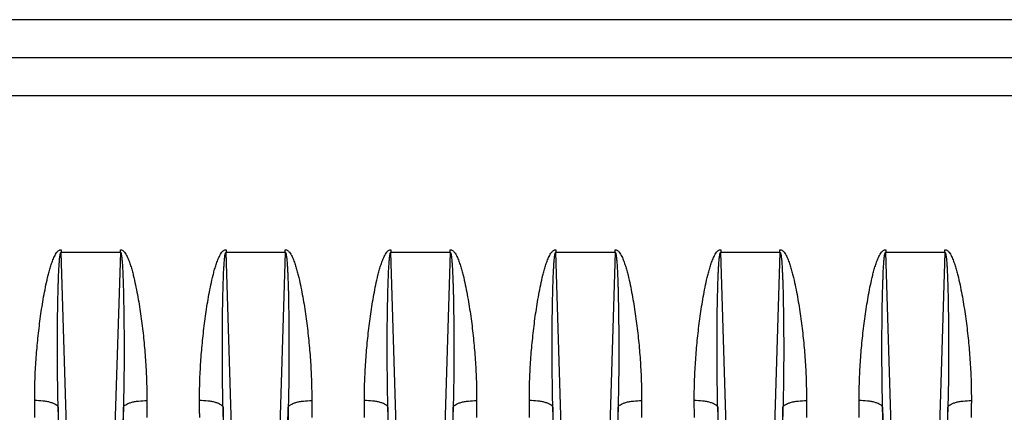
# Model space of a CAD drawing. Extents: x -1817 to 1181, y 8 to 1522.
# Tile 60 of 66: x 579 to 704, y 754 to 804. Entities that reach past the tile are written whole.
import ezdxf

# ---------------------------------------------------------------- set-up
doc = ezdxf.new("R2010")
doc.units = 0
doc.header["$LTSCALE"] = 65.395
doc.layers.get('0').update_dxf_attribs({"linetype": 'CONTINUOUS'})

msp = doc.modelspace()

# ---------------------------------------------------------------- linework, layer by layer
at = {"color": 9, "linetype": 'CONTINUOUS'}
for p, q in [((744.35, 803.78), (484.28, 803.78)), ((484.28, 794.15), (744.35, 794.15)), ((584.69, 752.06), (584.01, 774.2)), ((591.55, 774.2), (590.86, 752.06)), ((605.69, 752.06), (605.01, 774.2)), ((612.55, 774.2), (611.86, 752.06)), ((626.69, 752.06), (626.01, 774.2)), ((633.55, 774.2), (632.86, 752.06)), ((647.69, 752.06), (647.01, 774.2)), ((654.55, 774.2), (653.86, 752.06)), ((668.69, 752.06), (668.01, 774.2)), ((675.55, 774.2), (674.86, 752.06)), ((689.69, 752.06), (689.01, 774.2)), ((696.55, 774.2), (695.86, 752.06)), ((612.86, 752.1), (612.93, 754.5))]:
    msp.add_line(p, q, dxfattribs=at)
at = {"color": 6, "linetype": 'CONTINUOUS'}
msp.add_line((484.28, 798.96), (801.28, 798.96), dxfattribs=at)
at = {"color": 2, "linetype": 'CONTINUOUS'}
for p, q in [((584.01, 774.53), (584.01, 774.2)), ((584.01, 774.2), (591.55, 774.2)), ((591.55, 774.2), (591.55, 774.53)), ((605.01, 774.53), (605.01, 774.2)), ((605.01, 774.2), (612.55, 774.2)), ((612.55, 774.2), (612.55, 774.53)), ((626.01, 774.53), (626.01, 774.2)), ((626.01, 774.2), (633.55, 774.2)), ((633.55, 774.2), (633.55, 774.53)), ((647.01, 774.53), (647.01, 774.2)), ((647.01, 774.2), (654.55, 774.2)), ((654.55, 774.2), (654.55, 774.53)), ((668.01, 774.53), (668.01, 774.2)), ((668.01, 774.2), (675.55, 774.2)), ((675.55, 774.2), (675.55, 774.53)), ((689.01, 774.53), (689.01, 774.2)), ((689.01, 774.2), (696.55, 774.2)), ((696.55, 774.2), (696.55, 774.53)), ((583.7, 752.1), (583.62, 754.5)), ((591.93, 754.5), (591.86, 752.1)), ((604.7, 752.1), (604.62, 754.5)), ((625.7, 752.1), (625.62, 754.5)), ((633.93, 754.5), (633.86, 752.1)), ((646.7, 752.1), (646.62, 754.5)), ((654.93, 754.5), (654.86, 752.1)), ((667.7, 752.1), (667.62, 754.5)), ((675.93, 754.5), (675.86, 752.1)), ((688.7, 752.1), (688.62, 754.5)), ((696.93, 754.5), (696.86, 752.1))]:
    msp.add_line(p, q, dxfattribs=at)
for points, knots in [([(580.64, 755.34), (580.63, 755.74), (580.64, 756.56), (580.67, 758.18), (580.78, 760.23), (580.98, 762.68), (581.21, 764.73), (581.43, 766.37), (581.62, 767.6), (581.83, 768.84), (582.07, 770.06), (582.3, 771.08), (582.51, 771.89), (582.69, 772.5), (582.86, 772.99), (583.02, 773.38), (583.15, 773.67), (583.3, 773.95), (583.44, 774.17), (583.58, 774.33), (583.71, 774.43), (583.85, 774.51), (583.95, 774.53), (584.01, 774.53)], [0, 0, 0, 0, 0.061254, 0.122695, 0.246108, 0.370211, 0.494959, 0.557563, 0.620312, 0.683202, 0.746229, 0.809389, 0.841021, 0.872689, 0.904395, 0.920266, 0.936152, 0.952055, 0.96798, 0.975965, 0.983963, 0.991978, 1, 1, 1, 1]), ([(591.55, 774.53), (591.6, 774.53), (591.71, 774.51), (591.85, 774.43), (591.97, 774.33), (592.11, 774.17), (592.26, 773.95), (592.41, 773.67), (592.54, 773.38), (592.69, 772.99), (592.86, 772.5), (593.04, 771.89), (593.25, 771.08), (593.48, 770.06), (593.72, 768.84), (593.94, 767.6), (594.12, 766.37), (594.35, 764.73), (594.58, 762.68), (594.78, 760.23), (594.9, 757.78), (594.92, 756.15), (594.92, 755.34)], [0, 0, 0, 0, 0.008022, 0.016036, 0.024034, 0.032019, 0.047945, 0.063848, 0.079734, 0.095605, 0.127312, 0.15898, 0.190612, 0.253772, 0.316799, 0.37969, 0.44244, 0.505044, 0.629793, 0.753896, 0.877311, 1, 1, 1, 1]), ([(601.64, 755.34), (601.63, 755.74), (601.64, 756.56), (601.67, 758.18), (601.78, 760.23), (601.98, 762.68), (602.21, 764.73), (602.43, 766.37), (602.62, 767.6), (602.83, 768.84), (603.07, 770.06), (603.3, 771.08), (603.51, 771.89), (603.69, 772.5), (603.86, 772.99), (604.02, 773.38), (604.15, 773.67), (604.3, 773.95), (604.44, 774.17), (604.58, 774.33), (604.71, 774.43), (604.85, 774.51), (604.95, 774.53), (605.01, 774.53)], [0, 0, 0, 0, 0.061254, 0.122695, 0.246108, 0.370211, 0.494959, 0.557563, 0.620312, 0.683202, 0.746229, 0.809389, 0.841021, 0.872689, 0.904395, 0.920266, 0.936152, 0.952055, 0.96798, 0.975965, 0.983963, 0.991978, 1, 1, 1, 1]), ([(612.55, 774.53), (612.6, 774.53), (612.71, 774.51), (612.85, 774.43), (612.97, 774.33), (613.11, 774.17), (613.26, 773.95), (613.41, 773.67), (613.54, 773.38), (613.69, 772.99), (613.86, 772.5), (614.04, 771.89), (614.25, 771.08), (614.48, 770.06), (614.72, 768.84), (614.94, 767.6), (615.12, 766.37), (615.35, 764.73), (615.58, 762.68), (615.78, 760.23), (615.9, 757.78), (615.92, 756.15), (615.92, 755.34)], [0, 0, 0, 0, 0.008022, 0.016036, 0.024034, 0.032019, 0.047945, 0.063848, 0.079734, 0.095605, 0.127312, 0.15898, 0.190612, 0.253772, 0.316799, 0.37969, 0.44244, 0.505044, 0.629793, 0.753896, 0.877311, 1, 1, 1, 1]), ([(622.64, 755.34), (622.63, 755.74), (622.64, 756.56), (622.67, 758.18), (622.78, 760.23), (622.98, 762.68), (623.21, 764.73), (623.43, 766.37), (623.62, 767.6), (623.83, 768.84), (624.07, 770.06), (624.3, 771.08), (624.51, 771.89), (624.69, 772.5), (624.86, 772.99), (625.02, 773.38), (625.15, 773.67), (625.3, 773.95), (625.44, 774.17), (625.58, 774.33), (625.71, 774.43), (625.85, 774.51), (625.95, 774.53), (626.01, 774.53)], [0, 0, 0, 0, 0.061254, 0.122695, 0.246108, 0.370211, 0.494959, 0.557563, 0.620312, 0.683202, 0.746229, 0.809389, 0.841021, 0.872689, 0.904395, 0.920266, 0.936152, 0.952055, 0.96798, 0.975965, 0.983963, 0.991978, 1, 1, 1, 1]), ([(633.55, 774.53), (633.6, 774.53), (633.71, 774.51), (633.85, 774.43), (633.97, 774.33), (634.11, 774.17), (634.26, 773.95), (634.41, 773.67), (634.54, 773.38), (634.69, 772.99), (634.86, 772.5), (635.04, 771.89), (635.25, 771.08), (635.48, 770.06), (635.72, 768.84), (635.94, 767.6), (636.12, 766.37), (636.35, 764.73), (636.58, 762.68), (636.78, 760.23), (636.9, 757.78), (636.92, 756.15), (636.92, 755.34)], [0, 0, 0, 0, 0.008022, 0.016036, 0.024034, 0.032019, 0.047945, 0.063848, 0.079734, 0.095605, 0.127312, 0.15898, 0.190612, 0.253772, 0.316799, 0.37969, 0.44244, 0.505044, 0.629793, 0.753896, 0.877311, 1, 1, 1, 1]), ([(643.64, 755.34), (643.63, 755.74), (643.64, 756.56), (643.67, 758.18), (643.78, 760.23), (643.98, 762.68), (644.21, 764.73), (644.43, 766.37), (644.62, 767.6), (644.83, 768.84), (645.07, 770.06), (645.3, 771.08), (645.51, 771.89), (645.69, 772.5), (645.86, 772.99), (646.02, 773.38), (646.15, 773.67), (646.3, 773.95), (646.44, 774.17), (646.58, 774.33), (646.71, 774.43), (646.85, 774.51), (646.95, 774.53), (647.01, 774.53)], [0, 0, 0, 0, 0.061254, 0.122695, 0.246108, 0.370211, 0.494959, 0.557563, 0.620312, 0.683202, 0.746229, 0.809389, 0.841021, 0.872689, 0.904395, 0.920266, 0.936152, 0.952055, 0.96798, 0.975965, 0.983963, 0.991978, 1, 1, 1, 1]), ([(654.55, 774.53), (654.6, 774.53), (654.71, 774.51), (654.85, 774.43), (654.97, 774.33), (655.11, 774.17), (655.26, 773.95), (655.41, 773.67), (655.54, 773.38), (655.69, 772.99), (655.86, 772.5), (656.04, 771.89), (656.25, 771.08), (656.48, 770.06), (656.72, 768.84), (656.94, 767.6), (657.12, 766.37), (657.35, 764.73), (657.58, 762.68), (657.78, 760.23), (657.9, 757.78), (657.92, 756.15), (657.92, 755.34)], [0, 0, 0, 0, 0.008022, 0.016036, 0.024034, 0.032019, 0.047945, 0.063848, 0.079734, 0.095605, 0.127312, 0.15898, 0.190612, 0.253772, 0.316799, 0.37969, 0.44244, 0.505044, 0.629793, 0.753896, 0.877311, 1, 1, 1, 1]), ([(664.64, 755.34), (664.63, 755.74), (664.64, 756.56), (664.67, 758.18), (664.78, 760.23), (664.98, 762.68), (665.21, 764.73), (665.43, 766.37), (665.62, 767.6), (665.83, 768.84), (666.07, 770.06), (666.3, 771.08), (666.51, 771.89), (666.69, 772.5), (666.86, 772.99), (667.02, 773.38), (667.15, 773.67), (667.3, 773.95), (667.44, 774.17), (667.58, 774.33), (667.71, 774.43), (667.85, 774.51), (667.95, 774.53), (668.01, 774.53)], [0, 0, 0, 0, 0.061254, 0.122695, 0.246108, 0.370211, 0.494959, 0.557563, 0.620312, 0.683202, 0.746229, 0.809389, 0.841021, 0.872689, 0.904395, 0.920266, 0.936152, 0.952055, 0.96798, 0.975965, 0.983963, 0.991978, 1, 1, 1, 1]), ([(675.55, 774.53), (675.6, 774.53), (675.71, 774.51), (675.85, 774.43), (675.97, 774.33), (676.11, 774.17), (676.26, 773.95), (676.41, 773.67), (676.54, 773.38), (676.69, 772.99), (676.86, 772.5), (677.04, 771.89), (677.25, 771.08), (677.48, 770.06), (677.72, 768.84), (677.94, 767.6), (678.12, 766.37), (678.35, 764.73), (678.58, 762.68), (678.78, 760.23), (678.9, 757.78), (678.92, 756.15), (678.92, 755.34)], [0, 0, 0, 0, 0.008022, 0.016036, 0.024034, 0.032019, 0.047945, 0.063848, 0.079734, 0.095605, 0.127312, 0.15898, 0.190612, 0.253772, 0.316799, 0.37969, 0.44244, 0.505044, 0.629793, 0.753896, 0.877311, 1, 1, 1, 1]), ([(685.64, 755.34), (685.63, 755.74), (685.64, 756.56), (685.67, 758.18), (685.78, 760.23), (685.98, 762.68), (686.21, 764.73), (686.43, 766.37), (686.62, 767.6), (686.83, 768.84), (687.07, 770.06), (687.3, 771.08), (687.51, 771.89), (687.69, 772.5), (687.86, 772.99), (688.02, 773.38), (688.15, 773.67), (688.3, 773.95), (688.44, 774.17), (688.58, 774.33), (688.71, 774.43), (688.85, 774.51), (688.95, 774.53), (689.01, 774.53)], [0, 0, 0, 0, 0.061254, 0.122695, 0.246108, 0.370211, 0.494959, 0.557563, 0.620312, 0.683202, 0.746229, 0.809389, 0.841021, 0.872689, 0.904395, 0.920266, 0.936152, 0.952055, 0.96798, 0.975965, 0.983963, 0.991978, 1, 1, 1, 1]), ([(696.55, 774.53), (696.6, 774.53), (696.71, 774.51), (696.85, 774.43), (696.97, 774.33), (697.11, 774.17), (697.26, 773.95), (697.41, 773.67), (697.54, 773.38), (697.69, 772.99), (697.86, 772.5), (698.04, 771.89), (698.25, 771.08), (698.48, 770.06), (698.72, 768.84), (698.94, 767.6), (699.12, 766.37), (699.35, 764.73), (699.58, 762.68), (699.78, 760.23), (699.9, 757.78), (699.92, 756.15), (699.92, 755.34)], [0, 0, 0, 0, 0.008022, 0.016036, 0.024034, 0.032019, 0.047945, 0.063848, 0.079734, 0.095605, 0.127312, 0.15898, 0.190612, 0.253772, 0.316799, 0.37969, 0.44244, 0.505044, 0.629793, 0.753896, 0.877311, 1, 1, 1, 1]), ([(580.65, 753.21), (580.65, 753.39), (580.64, 754.1), (580.64, 754.81), (580.64, 755.34)], [0, 0, 0, 0, 0.249475, 1, 1, 1, 1]), ([(594.92, 755.34), (594.92, 755.16), (594.91, 754.45), (594.91, 753.74), (594.91, 753.21)], [0, 0, 0, 0, 0.250521, 1, 1, 1, 1]), ([(601.65, 753.21), (601.65, 753.39), (601.64, 754.1), (601.64, 754.81), (601.64, 755.34)], [0, 0, 0, 0, 0.249475, 1, 1, 1, 1]), ([(615.92, 755.34), (615.92, 755.16), (615.91, 754.45), (615.91, 753.74), (615.91, 753.21)], [0, 0, 0, 0, 0.250521, 1, 1, 1, 1]), ([(622.65, 753.21), (622.65, 753.39), (622.64, 754.1), (622.64, 754.81), (622.64, 755.34)], [0, 0, 0, 0, 0.249475, 1, 1, 1, 1]), ([(636.92, 755.34), (636.92, 755.16), (636.91, 754.45), (636.91, 753.74), (636.91, 753.21)], [0, 0, 0, 0, 0.250521, 1, 1, 1, 1]), ([(643.65, 753.21), (643.65, 753.39), (643.64, 754.1), (643.64, 754.81), (643.64, 755.34)], [0, 0, 0, 0, 0.249475, 1, 1, 1, 1]), ([(657.92, 755.34), (657.92, 755.16), (657.91, 754.45), (657.91, 753.74), (657.91, 753.21)], [0, 0, 0, 0, 0.250521, 1, 1, 1, 1]), ([(664.65, 753.21), (664.65, 753.39), (664.64, 754.1), (664.64, 754.81), (664.64, 755.34)], [0, 0, 0, 0, 0.249475, 1, 1, 1, 1]), ([(678.92, 755.34), (678.92, 755.16), (678.91, 754.45), (678.91, 753.74), (678.91, 753.21)], [0, 0, 0, 0, 0.250521, 1, 1, 1, 1]), ([(685.65, 753.21), (685.65, 753.39), (685.64, 754.1), (685.64, 754.81), (685.64, 755.34)], [0, 0, 0, 0, 0.249475, 1, 1, 1, 1]), ([(699.92, 755.34), (699.92, 755.16), (699.91, 754.45), (699.91, 753.74), (699.91, 753.21)], [0, 0, 0, 0, 0.250521, 1, 1, 1, 1]), ([(583.62, 754.5), (583.62, 754.32), (583.63, 753.59), (583.63, 752.87), (583.63, 752.33)], [0, 0, 0, 0, 0.250521, 1, 1, 1, 1]), ([(591.92, 752.33), (591.92, 752.51), (591.93, 753.23), (591.93, 753.96), (591.93, 754.5)], [0, 0, 0, 0, 0.249474, 1, 1, 1, 1]), ([(604.62, 754.5), (604.62, 754.32), (604.63, 753.59), (604.63, 752.87), (604.63, 752.33)], [0, 0, 0, 0, 0.250521, 1, 1, 1, 1]), ([(625.62, 754.5), (625.62, 754.32), (625.63, 753.59), (625.63, 752.87), (625.63, 752.33)], [0, 0, 0, 0, 0.250521, 1, 1, 1, 1]), ([(633.92, 752.33), (633.92, 752.51), (633.93, 753.23), (633.93, 753.96), (633.93, 754.5)], [0, 0, 0, 0, 0.249474, 1, 1, 1, 1]), ([(646.62, 754.5), (646.62, 754.32), (646.63, 753.59), (646.63, 752.87), (646.63, 752.33)], [0, 0, 0, 0, 0.250521, 1, 1, 1, 1]), ([(654.92, 752.33), (654.92, 752.51), (654.93, 753.23), (654.93, 753.96), (654.93, 754.5)], [0, 0, 0, 0, 0.249474, 1, 1, 1, 1]), ([(667.62, 754.5), (667.62, 754.32), (667.63, 753.59), (667.63, 752.87), (667.63, 752.33)], [0, 0, 0, 0, 0.250521, 1, 1, 1, 1]), ([(675.92, 752.33), (675.92, 752.51), (675.93, 753.23), (675.93, 753.96), (675.93, 754.5)], [0, 0, 0, 0, 0.249474, 1, 1, 1, 1]), ([(688.62, 754.5), (688.62, 754.32), (688.63, 753.59), (688.63, 752.87), (688.63, 752.33)], [0, 0, 0, 0, 0.250521, 1, 1, 1, 1]), ([(696.92, 752.33), (696.92, 752.51), (696.93, 753.23), (696.93, 753.96), (696.93, 754.5)], [0, 0, 0, 0, 0.249474, 1, 1, 1, 1])]:
    msp.add_open_spline(points, degree=3, knots=knots, dxfattribs=at)
at = {"color": 9, "linetype": 'CONTINUOUS'}
for points, knots in [([(583.62, 754.5), (583.6, 755.33), (583.57, 757.01), (583.54, 759.51), (583.53, 761.61), (583.54, 763.28), (583.54, 764.54), (583.55, 765.79), (583.57, 767.05), (583.59, 768.09), (583.61, 768.93), (583.63, 769.56), (583.64, 770.18), (583.67, 770.8), (583.69, 771.42), (583.71, 771.94), (583.74, 772.35), (583.76, 772.65), (583.78, 772.96), (583.8, 773.25), (583.83, 773.54), (583.86, 773.78), (583.89, 773.96), (583.92, 774.06), (583.94, 774.13), (583.96, 774.17), (583.99, 774.21), (584.01, 774.2)], [0, 0, 0, 0, 0.126752, 0.253767, 0.380953, 0.444581, 0.508215, 0.57184, 0.635433, 0.698962, 0.730688, 0.762377, 0.794014, 0.82558, 0.857043, 0.888349, 0.903916, 0.919396, 0.934756, 0.949938, 0.964824, 0.979144, 0.985884, 0.992052, 0.994772, 0.997074, 1, 1, 1, 1]), ([(591.55, 774.2), (591.57, 774.21), (591.59, 774.17), (591.61, 774.13), (591.64, 774.06), (591.66, 773.96), (591.69, 773.78), (591.72, 773.54), (591.75, 773.25), (591.78, 772.96), (591.8, 772.65), (591.82, 772.35), (591.84, 771.94), (591.86, 771.42), (591.89, 770.8), (591.91, 770.18), (591.93, 769.56), (591.95, 768.93), (591.96, 768.09), (591.98, 767.05), (592, 765.79), (592.01, 764.54), (592.02, 763.28), (592.02, 761.61), (592.02, 759.51), (591.99, 757.01), (591.95, 755.33), (591.93, 754.5)], [0, 0, 0, 0, 0.002926, 0.005227, 0.007947, 0.014113, 0.020853, 0.035173, 0.050058, 0.065239, 0.0806, 0.09608, 0.111647, 0.142953, 0.174417, 0.205982, 0.23762, 0.269308, 0.301034, 0.364564, 0.428157, 0.491782, 0.555417, 0.619045, 0.746232, 0.873248, 1, 1, 1, 1]), ([(604.62, 754.5), (604.6, 755.33), (604.57, 757.01), (604.54, 759.51), (604.53, 761.61), (604.54, 763.28), (604.54, 764.54), (604.55, 765.79), (604.57, 767.05), (604.59, 768.09), (604.61, 768.93), (604.63, 769.56), (604.64, 770.18), (604.67, 770.8), (604.69, 771.42), (604.71, 771.94), (604.74, 772.35), (604.76, 772.65), (604.78, 772.96), (604.8, 773.25), (604.83, 773.54), (604.86, 773.78), (604.89, 773.96), (604.92, 774.06), (604.94, 774.13), (604.96, 774.17), (604.99, 774.21), (605.01, 774.2)], [0, 0, 0, 0, 0.126752, 0.253767, 0.380953, 0.444581, 0.508215, 0.57184, 0.635433, 0.698962, 0.730688, 0.762377, 0.794014, 0.82558, 0.857043, 0.888349, 0.903916, 0.919396, 0.934756, 0.949938, 0.964824, 0.979144, 0.985884, 0.992052, 0.994772, 0.997074, 1, 1, 1, 1]), ([(612.55, 774.2), (612.57, 774.21), (612.59, 774.17), (612.61, 774.13), (612.64, 774.06), (612.66, 773.96), (612.69, 773.78), (612.72, 773.54), (612.75, 773.25), (612.78, 772.96), (612.8, 772.65), (612.82, 772.35), (612.84, 771.94), (612.86, 771.42), (612.89, 770.8), (612.91, 770.18), (612.93, 769.56), (612.95, 768.93), (612.96, 768.09), (612.98, 767.05), (613, 765.79), (613.01, 764.54), (613.02, 763.28), (613.02, 761.61), (613.02, 759.51), (612.99, 757.01), (612.95, 755.33), (612.93, 754.5)], [0, 0, 0, 0, 0.002926, 0.005227, 0.007947, 0.014113, 0.020853, 0.035173, 0.050058, 0.065239, 0.0806, 0.09608, 0.111647, 0.142953, 0.174417, 0.205982, 0.23762, 0.269308, 0.301034, 0.364564, 0.428157, 0.491782, 0.555417, 0.619045, 0.746232, 0.873248, 1, 1, 1, 1]), ([(625.62, 754.5), (625.6, 755.33), (625.57, 757.01), (625.54, 759.51), (625.53, 761.61), (625.54, 763.28), (625.54, 764.54), (625.55, 765.79), (625.57, 767.05), (625.59, 768.09), (625.61, 768.93), (625.63, 769.56), (625.64, 770.18), (625.67, 770.8), (625.69, 771.42), (625.71, 771.94), (625.74, 772.35), (625.76, 772.65), (625.78, 772.96), (625.8, 773.25), (625.83, 773.54), (625.86, 773.78), (625.89, 773.96), (625.92, 774.06), (625.94, 774.13), (625.96, 774.17), (625.99, 774.21), (626.01, 774.2)], [0, 0, 0, 0, 0.126752, 0.253767, 0.380953, 0.444581, 0.508215, 0.57184, 0.635433, 0.698962, 0.730688, 0.762377, 0.794014, 0.82558, 0.857043, 0.888349, 0.903916, 0.919396, 0.934756, 0.949938, 0.964824, 0.979144, 0.985884, 0.992052, 0.994772, 0.997074, 1, 1, 1, 1]), ([(633.55, 774.2), (633.57, 774.21), (633.59, 774.17), (633.61, 774.13), (633.64, 774.06), (633.66, 773.96), (633.69, 773.78), (633.72, 773.54), (633.75, 773.25), (633.78, 772.96), (633.8, 772.65), (633.82, 772.35), (633.84, 771.94), (633.86, 771.42), (633.89, 770.8), (633.91, 770.18), (633.93, 769.56), (633.95, 768.93), (633.96, 768.09), (633.98, 767.05), (634, 765.79), (634.01, 764.54), (634.02, 763.28), (634.02, 761.61), (634.02, 759.51), (633.99, 757.01), (633.95, 755.33), (633.93, 754.5)], [0, 0, 0, 0, 0.002926, 0.005227, 0.007947, 0.014113, 0.020853, 0.035173, 0.050058, 0.065239, 0.0806, 0.09608, 0.111647, 0.142953, 0.174417, 0.205982, 0.23762, 0.269308, 0.301034, 0.364564, 0.428157, 0.491782, 0.555417, 0.619045, 0.746232, 0.873248, 1, 1, 1, 1]), ([(646.62, 754.5), (646.6, 755.33), (646.57, 757.01), (646.54, 759.51), (646.53, 761.61), (646.54, 763.28), (646.54, 764.54), (646.55, 765.79), (646.57, 767.05), (646.59, 768.09), (646.61, 768.93), (646.63, 769.56), (646.64, 770.18), (646.67, 770.8), (646.69, 771.42), (646.71, 771.94), (646.74, 772.35), (646.76, 772.65), (646.78, 772.96), (646.8, 773.25), (646.83, 773.54), (646.86, 773.78), (646.89, 773.96), (646.92, 774.06), (646.94, 774.13), (646.96, 774.17), (646.99, 774.21), (647.01, 774.2)], [0, 0, 0, 0, 0.126752, 0.253767, 0.380953, 0.444581, 0.508215, 0.57184, 0.635433, 0.698962, 0.730688, 0.762377, 0.794014, 0.82558, 0.857043, 0.888349, 0.903916, 0.919396, 0.934756, 0.949938, 0.964824, 0.979144, 0.985884, 0.992052, 0.994772, 0.997074, 1, 1, 1, 1]), ([(654.55, 774.2), (654.57, 774.21), (654.59, 774.17), (654.61, 774.13), (654.64, 774.06), (654.66, 773.96), (654.69, 773.78), (654.72, 773.54), (654.75, 773.25), (654.78, 772.96), (654.8, 772.65), (654.82, 772.35), (654.84, 771.94), (654.86, 771.42), (654.89, 770.8), (654.91, 770.18), (654.93, 769.56), (654.95, 768.93), (654.96, 768.09), (654.98, 767.05), (655, 765.79), (655.01, 764.54), (655.02, 763.28), (655.02, 761.61), (655.02, 759.51), (654.99, 757.01), (654.95, 755.33), (654.93, 754.5)], [0, 0, 0, 0, 0.002926, 0.005227, 0.007947, 0.014113, 0.020853, 0.035173, 0.050058, 0.065239, 0.0806, 0.09608, 0.111647, 0.142953, 0.174417, 0.205982, 0.23762, 0.269308, 0.301034, 0.364564, 0.428157, 0.491782, 0.555417, 0.619045, 0.746232, 0.873248, 1, 1, 1, 1]), ([(667.62, 754.5), (667.6, 755.33), (667.57, 757.01), (667.54, 759.51), (667.53, 761.61), (667.54, 763.28), (667.54, 764.54), (667.55, 765.79), (667.57, 767.05), (667.59, 768.09), (667.61, 768.93), (667.63, 769.56), (667.64, 770.18), (667.67, 770.8), (667.69, 771.42), (667.71, 771.94), (667.74, 772.35), (667.76, 772.65), (667.78, 772.96), (667.8, 773.25), (667.83, 773.54), (667.86, 773.78), (667.89, 773.96), (667.92, 774.06), (667.94, 774.13), (667.96, 774.17), (667.99, 774.21), (668.01, 774.2)], [0, 0, 0, 0, 0.126752, 0.253767, 0.380953, 0.444581, 0.508215, 0.57184, 0.635433, 0.698962, 0.730688, 0.762377, 0.794014, 0.82558, 0.857043, 0.888349, 0.903916, 0.919396, 0.934756, 0.949938, 0.964824, 0.979144, 0.985884, 0.992052, 0.994772, 0.997074, 1, 1, 1, 1]), ([(675.55, 774.2), (675.57, 774.21), (675.59, 774.17), (675.61, 774.13), (675.64, 774.06), (675.66, 773.96), (675.69, 773.78), (675.72, 773.54), (675.75, 773.25), (675.78, 772.96), (675.8, 772.65), (675.82, 772.35), (675.84, 771.94), (675.86, 771.42), (675.89, 770.8), (675.91, 770.18), (675.93, 769.56), (675.95, 768.93), (675.96, 768.09), (675.98, 767.05), (676, 765.79), (676.01, 764.54), (676.02, 763.28), (676.02, 761.61), (676.02, 759.51), (675.99, 757.01), (675.95, 755.33), (675.93, 754.5)], [0, 0, 0, 0, 0.002926, 0.005227, 0.007947, 0.014113, 0.020853, 0.035173, 0.050058, 0.065239, 0.0806, 0.09608, 0.111647, 0.142953, 0.174417, 0.205982, 0.23762, 0.269308, 0.301034, 0.364564, 0.428157, 0.491782, 0.555417, 0.619045, 0.746232, 0.873248, 1, 1, 1, 1]), ([(688.62, 754.5), (688.6, 755.33), (688.57, 757.01), (688.54, 759.51), (688.53, 761.61), (688.54, 763.28), (688.54, 764.54), (688.55, 765.79), (688.57, 767.05), (688.59, 768.09), (688.61, 768.93), (688.63, 769.56), (688.64, 770.18), (688.67, 770.8), (688.69, 771.42), (688.71, 771.94), (688.74, 772.35), (688.76, 772.65), (688.78, 772.96), (688.8, 773.25), (688.83, 773.54), (688.86, 773.78), (688.89, 773.96), (688.92, 774.06), (688.94, 774.13), (688.96, 774.17), (688.99, 774.21), (689.01, 774.2)], [0, 0, 0, 0, 0.126752, 0.253767, 0.380953, 0.444581, 0.508215, 0.57184, 0.635433, 0.698962, 0.730688, 0.762377, 0.794014, 0.82558, 0.857043, 0.888349, 0.903916, 0.919396, 0.934756, 0.949938, 0.964824, 0.979144, 0.985884, 0.992052, 0.994772, 0.997074, 1, 1, 1, 1]), ([(696.55, 774.2), (696.57, 774.21), (696.59, 774.17), (696.61, 774.13), (696.64, 774.06), (696.66, 773.96), (696.69, 773.78), (696.72, 773.54), (696.75, 773.25), (696.78, 772.96), (696.8, 772.65), (696.82, 772.35), (696.84, 771.94), (696.86, 771.42), (696.89, 770.8), (696.91, 770.18), (696.93, 769.56), (696.95, 768.93), (696.96, 768.09), (696.98, 767.05), (697, 765.79), (697.01, 764.54), (697.02, 763.28), (697.02, 761.61), (697.02, 759.51), (696.99, 757.01), (696.95, 755.33), (696.93, 754.5)], [0, 0, 0, 0, 0.002926, 0.005227, 0.007947, 0.014113, 0.020853, 0.035173, 0.050058, 0.065239, 0.0806, 0.09608, 0.111647, 0.142953, 0.174417, 0.205982, 0.23762, 0.269308, 0.301034, 0.364564, 0.428157, 0.491782, 0.555417, 0.619045, 0.746232, 0.873248, 1, 1, 1, 1]), ([(583.62, 754.5), (583.6, 754.56), (583.52, 754.69), (583.31, 754.84), (583.02, 754.99), (582.63, 755.12), (582.18, 755.22), (581.5, 755.31), (580.98, 755.34), (580.64, 755.34)], [0, 0, 0, 0, 0.058178, 0.136437, 0.23951, 0.367052, 0.514578, 0.6748, 1, 1, 1, 1]), ([(591.93, 754.5), (591.95, 754.56), (592.04, 754.69), (592.24, 754.84), (592.54, 754.99), (592.92, 755.12), (593.38, 755.22), (594.05, 755.31), (594.57, 755.34), (594.92, 755.34)], [0, 0, 0, 0, 0.058178, 0.136437, 0.23951, 0.367051, 0.514578, 0.6748, 1, 1, 1, 1]), ([(604.62, 754.5), (604.6, 754.56), (604.52, 754.69), (604.31, 754.84), (604.02, 754.99), (603.63, 755.12), (603.18, 755.22), (602.5, 755.31), (601.98, 755.34), (601.64, 755.34)], [0, 0, 0, 0, 0.058178, 0.136437, 0.23951, 0.367052, 0.514578, 0.6748, 1, 1, 1, 1]), ([(612.93, 754.5), (612.95, 754.56), (613.04, 754.69), (613.24, 754.84), (613.54, 754.99), (613.92, 755.12), (614.38, 755.22), (615.05, 755.31), (615.57, 755.34), (615.92, 755.34)], [0, 0, 0, 0, 0.058178, 0.136437, 0.23951, 0.367051, 0.514578, 0.6748, 1, 1, 1, 1]), ([(625.62, 754.5), (625.6, 754.56), (625.52, 754.69), (625.31, 754.84), (625.02, 754.99), (624.63, 755.12), (624.18, 755.22), (623.5, 755.31), (622.98, 755.34), (622.64, 755.34)], [0, 0, 0, 0, 0.058178, 0.136437, 0.23951, 0.367052, 0.514578, 0.6748, 1, 1, 1, 1]), ([(633.93, 754.5), (633.95, 754.56), (634.04, 754.69), (634.24, 754.84), (634.54, 754.99), (634.92, 755.12), (635.38, 755.22), (636.05, 755.31), (636.57, 755.34), (636.92, 755.34)], [0, 0, 0, 0, 0.058178, 0.136437, 0.23951, 0.367051, 0.514578, 0.6748, 1, 1, 1, 1]), ([(646.62, 754.5), (646.6, 754.56), (646.52, 754.69), (646.31, 754.84), (646.02, 754.99), (645.63, 755.12), (645.18, 755.22), (644.5, 755.31), (643.98, 755.34), (643.64, 755.34)], [0, 0, 0, 0, 0.058178, 0.136437, 0.23951, 0.367052, 0.514578, 0.6748, 1, 1, 1, 1]), ([(654.93, 754.5), (654.95, 754.56), (655.04, 754.69), (655.24, 754.84), (655.54, 754.99), (655.92, 755.12), (656.38, 755.22), (657.05, 755.31), (657.57, 755.34), (657.92, 755.34)], [0, 0, 0, 0, 0.058178, 0.136437, 0.23951, 0.367051, 0.514578, 0.6748, 1, 1, 1, 1]), ([(667.62, 754.5), (667.6, 754.56), (667.52, 754.69), (667.31, 754.84), (667.02, 754.99), (666.63, 755.12), (666.18, 755.22), (665.5, 755.31), (664.98, 755.34), (664.64, 755.34)], [0, 0, 0, 0, 0.058178, 0.136437, 0.23951, 0.367052, 0.514578, 0.6748, 1, 1, 1, 1]), ([(675.93, 754.5), (675.95, 754.56), (676.04, 754.69), (676.24, 754.84), (676.54, 754.99), (676.92, 755.12), (677.38, 755.22), (678.05, 755.31), (678.57, 755.34), (678.92, 755.34)], [0, 0, 0, 0, 0.058178, 0.136437, 0.23951, 0.367051, 0.514578, 0.6748, 1, 1, 1, 1]), ([(688.62, 754.5), (688.6, 754.56), (688.52, 754.69), (688.31, 754.84), (688.02, 754.99), (687.63, 755.12), (687.18, 755.22), (686.5, 755.31), (685.98, 755.34), (685.64, 755.34)], [0, 0, 0, 0, 0.058178, 0.136437, 0.23951, 0.367052, 0.514578, 0.6748, 1, 1, 1, 1]), ([(696.93, 754.5), (696.95, 754.56), (697.04, 754.69), (697.24, 754.84), (697.54, 754.99), (697.92, 755.12), (698.38, 755.22), (699.05, 755.31), (699.57, 755.34), (699.92, 755.34)], [0, 0, 0, 0, 0.058178, 0.136437, 0.23951, 0.367051, 0.514578, 0.6748, 1, 1, 1, 1]), ([(612.93, 754.5), (612.93, 754.32), (612.93, 753.59), (612.92, 752.87), (612.92, 752.33)], [0, 0, 0, 0, 0.250521, 1, 1, 1, 1])]:
    msp.add_open_spline(points, degree=3, knots=knots, dxfattribs=at)

doc.saveas('drawing.dxf')
